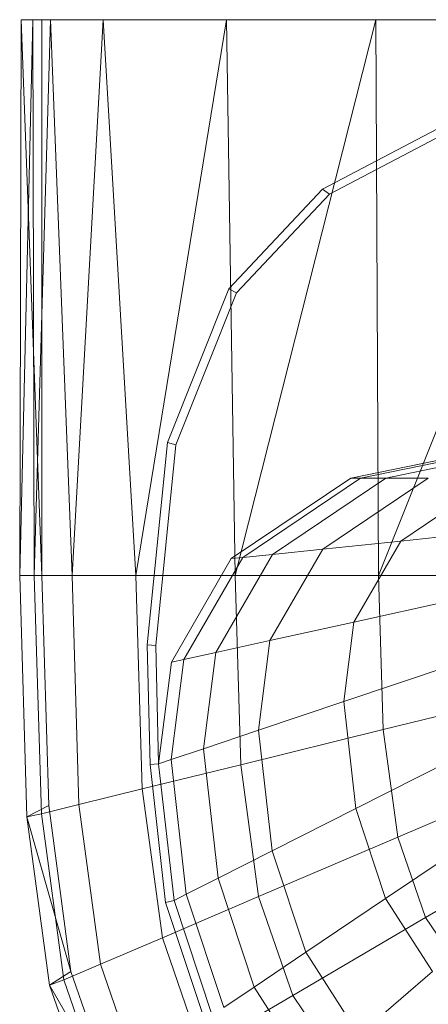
# Model space of a CAD drawing. Header units: metres. Extents: x 391.1 to 427.5, y 12.8 to 28.4.
# Tile 202 of 218: x 409.5382 to 409.6136, y 27.8672 to 28.0492. Entities that reach past the tile are written whole.
import ezdxf

# ---------------------------------------------------------------- set-up
doc = ezdxf.new("R2010")
doc.units = ezdxf.units.M
for name, color, linetype, lineweight in [('02_MOBILIARIO', 7, 'Continuous', 18), ('A-DETL-____-MBND', 7, 'Continuous', 18), ('A-DETL-GENF-OTLN', 7, 'Continuous', 18)]:
    doc.layers.add(name, color=color, linetype=linetype, lineweight=lineweight)

# ---------------------------------------------------------------- blocks, each defined once
blk = doc.blocks.new('Family - Rentamans PA-152127-03_ENLLUMENAT_P0A')
at = {"layer": 'A-DETL-____-MBND', "color": 253, "true_color": 0xaaaaaa}
for p, q in [((0.00026, 0.265), (0, 0.16227)), ((0.00244, 0.265), (0, 0.16227)), ((0.00244, 0.265), (0.00026, 0.265)), ((0.00026, 0.265), (0.00406, 0.265)), ((0.00026, 0.265), (0.00411, 0.16227)), ((0.00569, 0.265), (0.00244, 0.265)), ((0.00269, 0.16227), (0.00244, 0.265)), ((0.00569, 0.265), (0.00269, 0.16227)), ((0.36146, 0.265), (0.00406, 0.265)), ((0.00406, 0.265), (0.00411, 0.16227)), ((0.01543, 0.265), (0.00569, 0.265)), ((0.00966, 0.16227), (0.00569, 0.265)), ((0.01543, 0.265), (0.00966, 0.16227)), ((0.03818, 0.265), (0.01543, 0.265)), ((0.02147, 0.16227), (0.01543, 0.265)), ((0.03818, 0.265), (0.02147, 0.16227)), ((0.06579, 0.265), (0.03818, 0.265)), ((0.03978, 0.16227), (0.03818, 0.265)), ((0.06579, 0.265), (0.03978, 0.16227)), ((0.10722, 0.265), (0.06579, 0.265)), ((0.06628, 0.16227), (0.06579, 0.265)), ((0.10722, 0.265), (0.06628, 0.16227)), ((0.05592, 0.23364), (0.07835, 0.24542)), ((0.05718, 0.23272), (0.07939, 0.24438)), ((0.03861, 0.21523), (0.05592, 0.23364)), ((0.05718, 0.23272), (0.05592, 0.23364)), ((0.04004, 0.21449), (0.05718, 0.23272)), ((0.02729, 0.18684), (0.03861, 0.21523)), ((0.04004, 0.21449), (0.03861, 0.21523)), ((0.02883, 0.18639), (0.04004, 0.21449)), ((0.06117, 0.18027), (0.10456, 0.18916)), ((0.06296, 0.18027), (0.1057, 0.18902)), ((0.0676, 0.18027), (0.10869, 0.18869)), ((0.02353, 0.14943), (0.02729, 0.18684)), ((0.02511, 0.14934), (0.02883, 0.18639)), ((0.02883, 0.18639), (0.02729, 0.18684)), ((0.03908, 0.16537), (0.06117, 0.18027)), ((0.0412, 0.16559), (0.06296, 0.18027)), ((0.04668, 0.16616), (0.0676, 0.18027)), ((0.05596, 0.16712), (0.07545, 0.18027)), ((0.06117, 0.18027), (0.06296, 0.18027)), ((0.06296, 0.18027), (0.0676, 0.18027)), ((0.07545, 0.18027), (0.0676, 0.18027)), ((0.07036, 0.16862), (0.08764, 0.18027)), ((0.09119, 0.17077), (0.07036, 0.16862)), ((0.07036, 0.16862), (0.05596, 0.16712)), ((0.0617, 0.15365), (0.07036, 0.16862)), ((0.0362, 0.14804), (0.04668, 0.16616)), ((0.04668, 0.16616), (0.0412, 0.16559)), ((0.0462, 0.15024), (0.05596, 0.16712)), ((0.05596, 0.16712), (0.04668, 0.16616)), ((0.02802, 0.14625), (0.03908, 0.16537)), ((0.0303, 0.14675), (0.0412, 0.16559)), ((0.0412, 0.16559), (0.03908, 0.16537)), ((0, 0.16227), (0.00133, 0.11764)), ((0.0041, 0.16227), (0, 0.16227)), ((0.00269, 0.16227), (0, 0.16227)), ((0.00966, 0.16227), (0.00269, 0.16227)), ((0.00269, 0.16227), (0.004, 0.11821)), ((0.0041, 0.16227), (0.00536, 0.11975)), ((0.02147, 0.16227), (0.00966, 0.16227)), ((0.01092, 0.11992), (0.00966, 0.16227)), ((0.03978, 0.16227), (0.02147, 0.16227)), ((0.02264, 0.1228), (0.02147, 0.16227)), ((0.06628, 0.16227), (0.03978, 0.16227)), ((0.04082, 0.12728), (0.03978, 0.16227)), ((0.10137, 0.16227), (0.06628, 0.16227)), ((0.06713, 0.13377), (0.06628, 0.16227)), ((0.08414, 0.15858), (0.0617, 0.15365)), ((0.0617, 0.15365), (0.0462, 0.15024)), ((0.05985, 0.13894), (0.0617, 0.15365)), ((0.02408, 0.12731), (0.02353, 0.14943)), ((0.02511, 0.14934), (0.02353, 0.14943)), ((0.02565, 0.12745), (0.02511, 0.14934)), ((0.0462, 0.15024), (0.0362, 0.14804)), ((0.04411, 0.13365), (0.0462, 0.15024)), ((0.0362, 0.14804), (0.0303, 0.14675)), ((0.03396, 0.13024), (0.0362, 0.14804)), ((0.02565, 0.12745), (0.02802, 0.14625)), ((0.02796, 0.12822), (0.0303, 0.14675)), ((0.0303, 0.14675), (0.02802, 0.14625)), ((0.08263, 0.1466), (0.05985, 0.13894)), ((0.10196, 0.14236), (0.06713, 0.13377)), ((0.05985, 0.13894), (0.04411, 0.13365)), ((0.06207, 0.11919), (0.05985, 0.13894)), ((0.04411, 0.13365), (0.03396, 0.13024)), ((0.06713, 0.13377), (0.04082, 0.12728)), ((0.04662, 0.11137), (0.04411, 0.13365)), ((0.06981, 0.1139), (0.06713, 0.13377)), ((0.03396, 0.13024), (0.02796, 0.12822)), ((0.03665, 0.10633), (0.03396, 0.13024)), ((0.08444, 0.13051), (0.06207, 0.11919)), ((0.02565, 0.12745), (0.02408, 0.12731)), ((0.02796, 0.12822), (0.02565, 0.12745)), ((0.0285, 0.1022), (0.02565, 0.12745)), ((0.03076, 0.10335), (0.02796, 0.12822)), ((0.10383, 0.12847), (0.06981, 0.1139)), ((0.04082, 0.12728), (0.02264, 0.1228)), ((0.02695, 0.10182), (0.02408, 0.12731)), ((0.04411, 0.1029), (0.04082, 0.12728)), ((0.02264, 0.1228), (0.01092, 0.11992)), ((0.02635, 0.09529), (0.02264, 0.1228)), ((0.00133, 0.11764), (0.00536, 0.11975)), ((0.01092, 0.11992), (0.004, 0.11821)), ((0.00536, 0.11975), (0.00947, 0.08904)), ((0.01092, 0.11992), (0.0149, 0.09039)), ((0.06207, 0.11919), (0.04662, 0.11137)), ((0.06758, 0.10256), (0.06207, 0.11919)), ((0.004, 0.11821), (0.00133, 0.11764)), ((0.00133, 0.11764), (0.00947, 0.08904)), ((0.00133, 0.11764), (0.00552, 0.08652)), ((0.004, 0.11821), (0.00814, 0.08749)), ((0.08893, 0.11696), (0.06758, 0.10256)), ((0.10743, 0.11808), (0.07496, 0.09903)), ((0.06981, 0.1139), (0.04411, 0.1029)), ((0.07496, 0.09903), (0.06981, 0.1139)), ((0.04662, 0.11137), (0.03665, 0.10633)), ((0.05283, 0.09261), (0.04662, 0.11137)), ((0.03665, 0.10633), (0.03076, 0.10335)), ((0.04332, 0.08619), (0.03665, 0.10633)), ((0.04411, 0.1029), (0.02635, 0.09529)), ((0.0285, 0.1022), (0.02695, 0.10182)), ((0.03076, 0.10335), (0.0285, 0.1022)), ((0.03553, 0.08094), (0.0285, 0.1022)), ((0.0377, 0.0824), (0.03076, 0.10335)), ((0.05043, 0.08464), (0.04411, 0.1029)), ((0.06758, 0.10256), (0.05283, 0.09261)), ((0.07625, 0.08904), (0.06758, 0.10256)), ((0.03406, 0.08034), (0.02695, 0.10182)), ((0.07496, 0.09903), (0.05043, 0.08464)), ((0.08308, 0.08694), (0.07496, 0.09903)), ((0.02635, 0.09529), (0.0149, 0.09039)), ((0.02635, 0.09529), (0.03348, 0.0747)), ((0.05283, 0.09261), (0.04332, 0.08619)), ((0.06261, 0.07735), (0.05283, 0.09261)), ((0.0149, 0.09039), (0.00814, 0.08749)), ((0.0149, 0.09039), (0.02256, 0.06829)), ((0.00947, 0.08904), (0.00552, 0.08652)), ((0.00814, 0.08749), (0.00552, 0.08652)), ((0.00814, 0.08749), (0.0161, 0.0645)), ((0.00947, 0.08904), (0.01737, 0.06606)), ((0.07625, 0.08904), (0.06261, 0.07735)), ((0.00552, 0.08652), (0.01737, 0.06606)), ((0.00552, 0.08652), (0.01359, 0.06324)), ((0.04332, 0.08619), (0.0377, 0.0824)), ((0.05382, 0.06982), (0.04332, 0.08619)), ((0.05043, 0.08464), (0.03348, 0.0747)), ((0.05043, 0.08464), (0.0604, 0.06981))]:
    blk.add_line(p, q, dxfattribs=at)
blk = doc.blocks.new('LONDR55-XX_ZZ-ARQ-CAA-M3D-Londres55_ifc-1-03_ENLLUMENAT_P0A')
at = {"layer": '02_MOBILIARIO', "color": 253, "lineweight": 18, "true_color": 0xaaaaaa}
blk.add_blockref('Family - Rentamans PA-152127-03_ENLLUMENAT_P0A', (409.53816, 27.78421), dxfattribs=at)
blk = doc.blocks.new('ZYR_06_02_02 Down Superficie - L 01-834878-03_ENLLUMENAT_P0A')
at = {"layer": 'A-DETL-GENF-OTLN', "color": 92, "true_color": 0x00c400}
blk.add_circle((0, 0), 0.1, dxfattribs=at)

msp = doc.modelspace()

# ---------------------------------------------------------------- block references
at = {"lineweight": 5}
msp.add_blockref('LONDR55-XX_ZZ-ARQ-CAA-M3D-Londres55_ifc-1-03_ENLLUMENAT_P0A', (0, 0), dxfattribs=at)
at = {"layer": 'A-DETL-GENF-OTLN', "color": 92, "true_color": 0x00c400}
msp.add_blockref('ZYR_06_02_02 Down Superficie - L 01-834878-03_ENLLUMENAT_P0A', (409.71342, 27.79331), dxfattribs=at)

doc.saveas('drawing.dxf')
